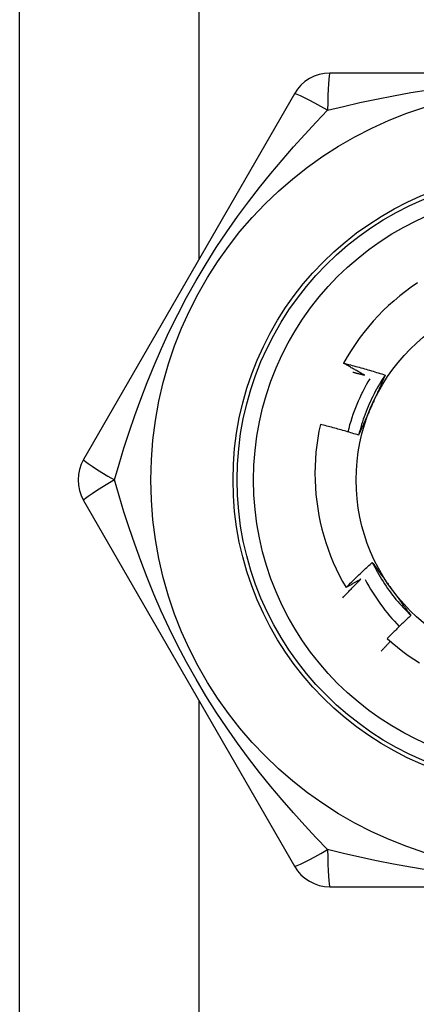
# Model space of a CAD drawing. Header units: inches. Extents: x 3.4 to 82.4, y 3.9 to 45.4.
# Tile 43 of 114: x 5.054 to 5.244, y 23.002 to 23.474. Entities that reach past the tile are written whole.
import ezdxf

# ---------------------------------------------------------------- set-up
doc = ezdxf.new("R2010")
doc.units = ezdxf.units.IN
doc.header["$MEASUREMENT"] = 0
doc.layers.add('Visible Edges(ANSI)', color=7, linetype='Continuous', lineweight=25)
doc.layers.add('Visible Tangent Edges(ANSI)', color=7, linetype='Continuous', lineweight=25)

msp = doc.modelspace()

# ---------------------------------------------------------------- linework, layer by layer
at = {"layer": 'Visible Edges(ANSI)'}
for p, q in [((5.053790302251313, 21.83966790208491), (5.053790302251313, 24.66766790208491)), ((5.404940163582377, 23.44854979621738), (5.2026405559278, 23.44854978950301)), ((5.185592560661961, 23.43870719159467), (5.084442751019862, 23.26351058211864)), ((5.084442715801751, 23.24382531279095), (5.185592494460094, 23.06862869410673)), ((5.202640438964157, 23.05878600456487), (5.404940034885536, 23.05878599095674))]:
    msp.add_line(p, q, dxfattribs=at)
at = {"layer": 'Visible Edges(ANSI)', "flags": 128}
for points in [[(5.244588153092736, 23.34807731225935), (5.241696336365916, 23.3460819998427), (5.238868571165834, 23.34399612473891), (5.23610709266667, 23.3418210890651), (5.233414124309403, 23.33955830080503), (5.230791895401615, 23.33720916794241), (5.228242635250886, 23.33477511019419), (5.225769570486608, 23.33225857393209), (5.223380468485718, 23.32966729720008), (5.221077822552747, 23.32700441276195), (5.218863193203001, 23.32427210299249), (5.216738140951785, 23.32147256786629), (5.214704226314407, 23.31860800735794), (5.212762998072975, 23.31568060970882), (5.210916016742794, 23.31269257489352), (5.20916484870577, 23.30964609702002)], [(5.20916484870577, 23.30964609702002), (5.210004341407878, 23.30942980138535), (5.210843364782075, 23.30921166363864), (5.211681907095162, 23.30899168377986), (5.212519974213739, 23.30876986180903), (5.213357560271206, 23.30854620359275), (5.214194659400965, 23.30832070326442), (5.215031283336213, 23.30809335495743), (5.215867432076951, 23.30786417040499), (5.216703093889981, 23.3076331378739), (5.217538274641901, 23.30740026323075), (5.218372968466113, 23.30716554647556), (5.219207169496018, 23.30692898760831), (5.220040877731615, 23.3066905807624), (5.220874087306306, 23.30645033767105), (5.221706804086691, 23.30620824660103), (5.22253901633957, 23.30596431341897), (5.223370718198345, 23.30571853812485), (5.224201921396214, 23.30547092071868), (5.225032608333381, 23.30522146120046), (5.225862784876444, 23.30497015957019), (5.226692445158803, 23.30471701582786), (5.227521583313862, 23.30446202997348), (5.228350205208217, 23.30420520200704), (5.229178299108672, 23.30394652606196)], [(5.219158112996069, 23.3039202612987), (5.218738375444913, 23.30415260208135), (5.218318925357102, 23.30438548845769), (5.217899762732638, 23.30461891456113), (5.217480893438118, 23.30485288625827), (5.217062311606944, 23.30508740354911), (5.216644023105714, 23.30532246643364), (5.216226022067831, 23.30555806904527), (5.215808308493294, 23.305794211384), (5.2153908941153, 23.30603089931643), (5.214973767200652, 23.30626812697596), (5.214556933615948, 23.30650590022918), (5.214140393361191, 23.3067442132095), (5.213724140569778, 23.30698306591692), (5.213308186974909, 23.30722246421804), (5.212892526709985, 23.30746239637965), (5.212477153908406, 23.30770287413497), (5.212062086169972, 23.30794389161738), (5.211647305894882, 23.30818544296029), (5.211232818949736, 23.3084275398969), (5.210818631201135, 23.30867017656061), (5.210404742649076, 23.30891334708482), (5.209991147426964, 23.30915705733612), (5.209577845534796, 23.30940130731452), (5.20916484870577, 23.30964609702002)], [(5.213657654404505, 23.30530082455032), (5.213887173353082, 23.30524488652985), (5.214116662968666, 23.30518880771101), (5.214346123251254, 23.3051325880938), (5.214575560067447, 23.30507623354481), (5.214804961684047, 23.30501974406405), (5.21503433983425, 23.30496311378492), (5.21526368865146, 23.3049063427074), (5.215493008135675, 23.30484944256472), (5.215722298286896, 23.30479239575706), (5.215951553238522, 23.30473521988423), (5.216180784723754, 23.30467790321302), (5.216409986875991, 23.30462044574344), (5.216639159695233, 23.30456285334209), (5.216868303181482, 23.30450512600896), (5.217097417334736, 23.30444725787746), (5.217326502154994, 23.30438924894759), (5.217555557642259, 23.30433111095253), (5.217784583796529, 23.30427282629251), (5.218013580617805, 23.30421441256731), (5.218242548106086, 23.30415585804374), (5.218471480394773, 23.30409716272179), (5.218700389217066, 23.30403833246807), (5.218929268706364, 23.30397936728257), (5.219158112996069, 23.3039202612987)], [(5.229178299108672, 23.30394652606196), (5.228449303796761, 23.30284714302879), (5.227736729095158, 23.30173703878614), (5.227040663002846, 23.30061648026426), (5.226361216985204, 23.2994857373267), (5.225698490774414, 23.29834507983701), (5.225052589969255, 23.29719477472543), (5.22442360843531, 23.29603509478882), (5.223811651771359, 23.29486630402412), (5.223216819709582, 23.29368867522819), (5.222639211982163, 23.29250247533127), (5.222078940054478, 23.29130797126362), (5.221536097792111, 23.29010543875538), (5.221010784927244, 23.2888951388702), (5.220503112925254, 23.28767734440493), (5.220013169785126, 23.28645232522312), (5.219541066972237, 23.28522034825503), (5.219086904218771, 23.28398168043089), (5.218650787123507, 23.28273659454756), (5.218232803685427, 23.28148536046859), (5.217833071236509, 23.28022824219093), (5.217451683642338, 23.27896551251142), (5.217088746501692, 23.27769743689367), (5.216744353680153, 23.27642428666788), (5.216418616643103, 23.27514633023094)], [(5.229178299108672, 23.30394652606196), (5.22891890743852, 23.30335541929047), (5.228659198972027, 23.30276430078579), (5.228399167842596, 23.30217313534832), (5.228138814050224, 23.30158189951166), (5.227878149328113, 23.30099056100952), (5.227617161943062, 23.3003990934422), (5.227355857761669, 23.29980746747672), (5.227094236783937, 23.29921565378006), (5.226832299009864, 23.29862362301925), (5.22657005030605, 23.29803134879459), (5.226307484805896, 23.29743880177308), (5.226044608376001, 23.29684594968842), (5.225781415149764, 23.29625276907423), (5.225517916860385, 23.2956592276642), (5.225254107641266, 23.29506529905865), (5.224989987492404, 23.29447095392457), (5.2247255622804, 23.29387616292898), (5.224460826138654, 23.29328089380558), (5.224195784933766, 23.29268512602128), (5.223930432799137, 23.29208882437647), (5.223664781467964, 23.29149196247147), (5.223398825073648, 23.29089450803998), (5.223132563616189, 23.29029644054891), (5.222865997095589, 23.28969772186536)], [(5.222865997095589, 23.28969772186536), (5.22259410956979, 23.28908703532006), (5.222322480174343, 23.28847689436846), (5.222051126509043, 23.28786728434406), (5.221780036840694, 23.28725817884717), (5.221509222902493, 23.28664956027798), (5.221238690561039, 23.28604140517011), (5.220968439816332, 23.28543369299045), (5.220698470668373, 23.28482640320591), (5.220428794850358, 23.2842195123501), (5.220159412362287, 23.28361300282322), (5.21989032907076, 23.28300684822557), (5.219621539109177, 23.28240103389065), (5.219353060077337, 23.28179553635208), (5.219084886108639, 23.28119032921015), (5.218817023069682, 23.28058540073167), (5.218549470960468, 23.27998072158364), (5.218282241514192, 23.27937627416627), (5.218015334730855, 23.27877203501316), (5.217748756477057, 23.27816798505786), (5.217482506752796, 23.27756410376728), (5.217216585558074, 23.27696036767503), (5.216951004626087, 23.27635675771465), (5.216685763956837, 23.27575325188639), (5.216420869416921, 23.27514982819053)], [(5.198050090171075, 23.28030101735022), (5.197371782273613, 23.27699798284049), (5.196796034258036, 23.27367549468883), (5.196323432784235, 23.27033592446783), (5.195954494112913, 23.26698164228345), (5.195689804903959, 23.26361502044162), (5.19552990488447, 23.26023842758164), (5.195475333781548, 23.2568542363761), (5.195526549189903, 23.25346922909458), (5.195683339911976, 23.25009188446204), (5.195945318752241, 23.24672469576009), (5.196312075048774, 23.24337011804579), (5.196783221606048, 23.24003060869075), (5.19735835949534, 23.23670862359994), (5.198037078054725, 23.23340661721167), (5.198818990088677, 23.23012704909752), (5.199703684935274, 23.22687237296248), (5.200690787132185, 23.22364504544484), (5.20177987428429, 23.22044752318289), (5.202970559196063, 23.21728226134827), (5.204261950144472, 23.21415288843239), (5.205650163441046, 23.21106906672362), (5.207133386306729, 23.20803425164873), (5.208710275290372, 23.20505060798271), (5.210379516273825, 23.20212030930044)], [(5.216420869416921, 23.27514982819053), (5.21566051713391, 23.27538342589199), (5.214899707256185, 23.27561537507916), (5.214138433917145, 23.27584567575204), (5.213376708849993, 23.27607432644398), (5.212614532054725, 23.27630132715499), (5.211851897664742, 23.2765266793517), (5.211088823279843, 23.27675038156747), (5.210325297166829, 23.27697243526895), (5.209561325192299, 23.27719284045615), (5.208796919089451, 23.2774115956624), (5.208032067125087, 23.27762870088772), (5.207266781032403, 23.27784415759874), (5.206501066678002, 23.27805796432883), (5.205734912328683, 23.27827012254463), (5.204968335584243, 23.27848063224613), (5.204201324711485, 23.2786894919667), (5.203433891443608, 23.27889670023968), (5.202666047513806, 23.27910225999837), (5.201897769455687, 23.27930617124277), (5.201129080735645, 23.27950843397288), (5.200359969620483, 23.279709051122), (5.1995904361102, 23.27990801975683), (5.198820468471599, 23.28010533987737), (5.198050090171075, 23.28030101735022)], [(5.210379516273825, 23.20212030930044), (5.210892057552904, 23.20263411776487), (5.211405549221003, 23.20314699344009), (5.211919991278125, 23.20365893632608), (5.212435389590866, 23.20416993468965), (5.212951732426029, 23.20468000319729), (5.213469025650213, 23.20518913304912), (5.213987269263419, 23.20569731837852), (5.214506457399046, 23.2062045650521), (5.215026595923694, 23.20671087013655), (5.215547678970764, 23.20721623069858), (5.216069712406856, 23.20772064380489), (5.21659268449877, 23.20822410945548), (5.217116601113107, 23.20872662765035), (5.217641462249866, 23.20922819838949), (5.218167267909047, 23.20972881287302), (5.218694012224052, 23.21022847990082), (5.219221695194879, 23.21072718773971), (5.21975031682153, 23.21122494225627), (5.220279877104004, 23.21172174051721), (5.220810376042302, 23.21221757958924), (5.221341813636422, 23.21271245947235), (5.221874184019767, 23.21320637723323), (5.222407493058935, 23.2136993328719), (5.222941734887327, 23.21419132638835)], [(5.222941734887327, 23.21419132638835), (5.223323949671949, 23.21367113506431), (5.223706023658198, 23.21315065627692), (5.22408796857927, 23.21262988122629), (5.224469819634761, 23.21210879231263), (5.224851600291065, 23.21158737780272), (5.225233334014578, 23.21106562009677), (5.225615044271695, 23.2105435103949), (5.225996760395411, 23.21002103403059), (5.226378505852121, 23.20949817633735), (5.226760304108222, 23.20897492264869), (5.227142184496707, 23.2084512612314), (5.227524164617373, 23.207927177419), (5.227906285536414, 23.20740265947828), (5.228288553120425, 23.20687769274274), (5.228671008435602, 23.20635226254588), (5.229053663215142, 23.20582635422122), (5.229436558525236, 23.20529995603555), (5.229819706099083, 23.20477305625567), (5.230203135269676, 23.2042456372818), (5.230586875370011, 23.20371769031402), (5.230970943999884, 23.20318919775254), (5.231355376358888, 23.20266014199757), (5.231740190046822, 23.20213051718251), (5.232125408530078, 23.20160031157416)], [(5.222941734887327, 23.21419132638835), (5.223529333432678, 23.21301030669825), (5.224134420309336, 23.21183814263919), (5.224756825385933, 23.21067505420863), (5.225396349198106, 23.2095212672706), (5.226052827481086, 23.20837700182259), (5.22672606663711, 23.20724247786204), (5.22741589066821, 23.20611792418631), (5.228122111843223, 23.20500355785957), (5.22884455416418, 23.20389960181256), (5.229583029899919, 23.20280628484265), (5.230337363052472, 23.2017238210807), (5.231107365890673, 23.20065243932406), (5.231892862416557, 23.19959235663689), (5.232693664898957, 23.19854380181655), (5.23350959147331, 23.1975069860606), (5.234340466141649, 23.1964821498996), (5.235186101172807, 23.1954694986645), (5.236046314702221, 23.19446926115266), (5.236920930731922, 23.19348166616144), (5.237809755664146, 23.19250692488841), (5.238712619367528, 23.1915452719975), (5.239629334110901, 23.19059691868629), (5.240559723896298, 23.18966209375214), (5.241503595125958, 23.18874101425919)], [(5.208801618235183, 23.19722369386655), (5.209159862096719, 23.19760487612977), (5.209518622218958, 23.19798560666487), (5.209877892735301, 23.19836587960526), (5.210237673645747, 23.19874569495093), (5.210597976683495, 23.1991250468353), (5.210958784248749, 23.19950394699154), (5.211320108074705, 23.19988238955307), (5.211681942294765, 23.20026036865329), (5.212044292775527, 23.2006378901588), (5.212407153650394, 23.20101495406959), (5.212770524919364, 23.20139155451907), (5.213134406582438, 23.20176769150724), (5.213498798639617, 23.20214337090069), (5.213863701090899, 23.20251858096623), (5.214229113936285, 23.20289333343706), (5.214595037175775, 23.20326761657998), (5.214961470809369, 23.20364143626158), (5.215328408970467, 23.20401479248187), (5.215695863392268, 23.20438767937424), (5.216063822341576, 23.20476010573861), (5.216432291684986, 23.20513205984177), (5.216801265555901, 23.20550354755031), (5.217170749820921, 23.20587456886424), (5.217540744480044, 23.20624511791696)], [(5.217540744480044, 23.20624511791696), (5.217244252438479, 23.20607013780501), (5.216947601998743, 23.20589542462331), (5.216650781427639, 23.20572098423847), (5.216353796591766, 23.20554681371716), (5.216056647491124, 23.20537291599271), (5.215759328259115, 23.20519928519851), (5.215461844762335, 23.20502592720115), (5.215164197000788, 23.20485283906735), (5.214866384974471, 23.2046800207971), (5.214568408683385, 23.20450747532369), (5.21427026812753, 23.20433520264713), (5.213971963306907, 23.20416319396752), (5.213673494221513, 23.20399146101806), (5.213374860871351, 23.20382000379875), (5.21307605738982, 23.20364881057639), (5.21277709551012, 23.20347789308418), (5.21247796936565, 23.20330723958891), (5.212178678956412, 23.2031368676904), (5.211879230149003, 23.20296675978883), (5.211579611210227, 23.20279692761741), (5.211279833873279, 23.20262736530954), (5.210979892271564, 23.20245807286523), (5.210679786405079, 23.20228905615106), (5.210379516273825, 23.20212030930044)], [(5.232125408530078, 23.20160031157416), (5.232518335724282, 23.2010595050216), (5.232910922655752, 23.20051919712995), (5.233303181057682, 23.19997938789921), (5.23369513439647, 23.19944006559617), (5.234086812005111, 23.19890122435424), (5.234478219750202, 23.19836285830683), (5.234869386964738, 23.19782496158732), (5.235260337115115, 23.19728751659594), (5.235651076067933, 23.19675052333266), (5.236041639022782, 23.1962139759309), (5.236432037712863, 23.19567786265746), (5.236822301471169, 23.19514218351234), (5.2372124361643, 23.19460692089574), (5.23760247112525, 23.19407207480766), (5.237992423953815, 23.1935376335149), (5.238382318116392, 23.19300358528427), (5.238772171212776, 23.19246993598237), (5.239162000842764, 23.1919366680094), (5.239551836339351, 23.19140378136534), (5.239941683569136, 23.19087125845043), (5.240331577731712, 23.19033909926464), (5.240721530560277, 23.18980729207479), (5.241111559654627, 23.18927583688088), (5.241501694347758, 23.18874471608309)], [(5.241501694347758, 23.18874471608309), (5.241019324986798, 23.18829629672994), (5.240537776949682, 23.18784703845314), (5.24005705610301, 23.1873969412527), (5.239577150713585, 23.18694601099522), (5.239098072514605, 23.1864942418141), (5.238619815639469, 23.18604163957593), (5.238142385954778, 23.18558820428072), (5.237665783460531, 23.18513394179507), (5.237190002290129, 23.18467884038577), (5.236715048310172, 23.18422291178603), (5.236240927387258, 23.18376615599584), (5.235767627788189, 23.18330857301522), (5.235295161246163, 23.18285016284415), (5.234823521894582, 23.18239093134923), (5.234352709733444, 23.18193087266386), (5.23388273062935, 23.18146999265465), (5.233413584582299, 23.1810082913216), (5.232945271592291, 23.1805457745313), (5.232477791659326, 23.18008243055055), (5.232011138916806, 23.17961827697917), (5.231545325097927, 23.17915330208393), (5.23108035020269, 23.17868751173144), (5.230616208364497, 23.17822090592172), (5.230152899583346, 23.17775349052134)], [(5.231677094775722, 23.17638704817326), (5.23148843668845, 23.17618873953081), (5.231299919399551, 23.17599029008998), (5.231111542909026, 23.17579169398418), (5.230923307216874, 23.1755929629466), (5.230735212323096, 23.17539408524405), (5.230547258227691, 23.17519507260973), (5.230359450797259, 23.17499591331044), (5.230171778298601, 23.17479661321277), (5.229984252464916, 23.17459717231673), (5.229796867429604, 23.17439759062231), (5.229609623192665, 23.17419786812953), (5.2294225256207, 23.17399800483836), (5.229235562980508, 23.17379800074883), (5.229048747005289, 23.17359785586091), (5.228862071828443, 23.17339757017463), (5.228675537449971, 23.17319714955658), (5.228489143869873, 23.17299658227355), (5.228302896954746, 23.17279587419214), (5.228116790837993, 23.17259502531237), (5.227930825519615, 23.17239404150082), (5.227745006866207, 23.17219291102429), (5.227559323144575, 23.17199164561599), (5.227373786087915, 23.17179023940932), (5.227188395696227, 23.17158868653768)], [(5.230152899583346, 23.17775349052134), (5.23257548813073, 23.17560613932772), (5.235060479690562, 23.17353586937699), (5.237606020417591, 23.17154403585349), (5.240210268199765, 23.16963199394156), (5.242871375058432, 23.16780108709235), (5.245587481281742, 23.16605268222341)]]:
    msp.add_lwpolyline(points, dxfattribs=at)
at = {"layer": 'Visible Edges(ANSI)'}
for centre, radius in [((5.303790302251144, 23.25366790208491), 0.1870078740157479), ((5.303790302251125, 23.25366790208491), 0.137795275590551), ((5.303790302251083, 23.25366790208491), 0.0885826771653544)]:
    msp.add_circle(centre, radius, dxfattribs=at)
for centre, radius, start, end in [((5.2026403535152, 23.42886475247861), 0.0196850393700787, 90.00000000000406, 149.9999999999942), ((5.306488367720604, 23.25211017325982), 0.0984251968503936, 149.421914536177, 165.5198235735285), ((5.101490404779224, 23.25366790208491), 0.0196850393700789, 150.0000000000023, 209.9999999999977), ((5.306488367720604, 23.25211017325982), 0.0984251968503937, 207.9880372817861, 224.2123013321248), ((5.202640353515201, 23.07847105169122), 0.0196850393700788, 210.0000000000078, 270.0000000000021)]:
    msp.add_arc(centre, radius, start, end, dxfattribs=at)
at = {"layer": 'Visible Tangent Edges(ANSI)'}
for p, q in [((5.139790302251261, 24.66766790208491), (5.139790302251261, 23.35937534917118)), ((5.139790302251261, 23.14796045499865), (5.139790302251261, 21.83966790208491))]:
    msp.add_line(p, q, dxfattribs=at)
at = {"layer": 'Visible Tangent Edges(ANSI)', "flags": 128}
for points in [[(5.201543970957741, 23.43076768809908), (5.209159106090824, 23.43262662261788), (5.21695839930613, 23.43442172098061), (5.224937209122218, 23.43613328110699), (5.233089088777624, 23.4377411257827), (5.24139835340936, 23.43922320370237), (5.249863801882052, 23.44056143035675)], [(5.099294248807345, 23.25366989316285), (5.101491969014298, 23.26119428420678), (5.103836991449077, 23.26884617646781), (5.106343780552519, 23.27661082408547), (5.109026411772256, 23.28447207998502), (5.111896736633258, 23.2924072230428), (5.114969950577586, 23.30040650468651), (5.118261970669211, 23.30846274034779), (5.121788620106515, 23.31656858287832), (5.125565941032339, 23.32471682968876), (5.129604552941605, 23.33288980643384), (5.133898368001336, 23.34105054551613), (5.138438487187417, 23.34915990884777), (5.143198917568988, 23.35715827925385), (5.148125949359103, 23.36496513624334), (5.153181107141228, 23.37253850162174), (5.158345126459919, 23.3798763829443), (5.163599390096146, 23.38697898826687), (5.168925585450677, 23.3938505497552), (5.174309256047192, 23.40050139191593), (5.179736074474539, 23.40694206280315), (5.185192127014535, 23.41318352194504), (5.190660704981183, 23.41923395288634), (5.196118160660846, 23.42509435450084), (5.201540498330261, 23.43076535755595)], [(5.201540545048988, 23.07657007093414), (5.19612311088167, 23.08223553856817), (5.190668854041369, 23.08809237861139), (5.185197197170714, 23.09414644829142), (5.179728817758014, 23.10040223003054), (5.174290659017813, 23.1068572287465), (5.168899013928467, 23.11351943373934), (5.163567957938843, 23.12039892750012), (5.158311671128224, 23.12750600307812), (5.153144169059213, 23.13485110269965), (5.148083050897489, 23.14243956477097), (5.143159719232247, 23.15024361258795), (5.138408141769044, 23.15822846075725), (5.133869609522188, 23.16633612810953), (5.129574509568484, 23.17450230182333), (5.125535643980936, 23.18268322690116), (5.121756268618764, 23.19083908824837), (5.11823331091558, 23.19894006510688), (5.114947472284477, 23.20698499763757), (5.111882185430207, 23.21496708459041), (5.109021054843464, 23.22287888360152), (5.10634700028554, 23.23071573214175), (5.103842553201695, 23.23847367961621), (5.101495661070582, 23.24613128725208), (5.099294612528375, 23.25366561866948)], [(5.249797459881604, 23.06678375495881), (5.241352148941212, 23.0681201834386), (5.233069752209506, 23.06959829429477), (5.224945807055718, 23.07120088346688), (5.216974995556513, 23.07291096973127), (5.209169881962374, 23.07470731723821), (5.20154443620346, 23.07656831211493)]]:
    msp.add_lwpolyline(points, dxfattribs=at)
at = {"layer": 'Visible Tangent Edges(ANSI)'}
for radius in [0.1476377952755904, 0.1456692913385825]:
    msp.add_circle((5.303790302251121, 23.25366790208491), radius, dxfattribs=at)
for centre, major_axis, ratio, start_param, end_param in [((5.202640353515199, 23.42886475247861), (1e-16, 0.0196850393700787), 0.056053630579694, 4.8134e-12, 1.474011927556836), ((5.202640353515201, 23.42886475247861), (-0.0170477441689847, 0.0098425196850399), 0.0560536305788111, 4.809173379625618, 6.283185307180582), ((5.101490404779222, 23.25366790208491), (-0.0170477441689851, 0.0098425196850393), 0.056053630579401, 3.291199e-10, 1.474011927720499), ((5.101490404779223, 23.25366790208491), (-0.0170477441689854, -0.0098425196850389), 0.0560536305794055, 4.809173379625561, 6.283185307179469), ((5.202640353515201, 23.07847105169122), (-0.017047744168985, -0.0098425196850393), 0.0560536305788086, 3.283388e-10, 1.474011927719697), ((5.2026403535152, 23.07847105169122), (0, -0.0196850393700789), 0.0560536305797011, 4.809173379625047, 6.283185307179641)]:
    msp.add_ellipse(centre, major_axis=major_axis, ratio=ratio, start_param=start_param, end_param=end_param, dxfattribs=at)

doc.saveas('drawing.dxf')
